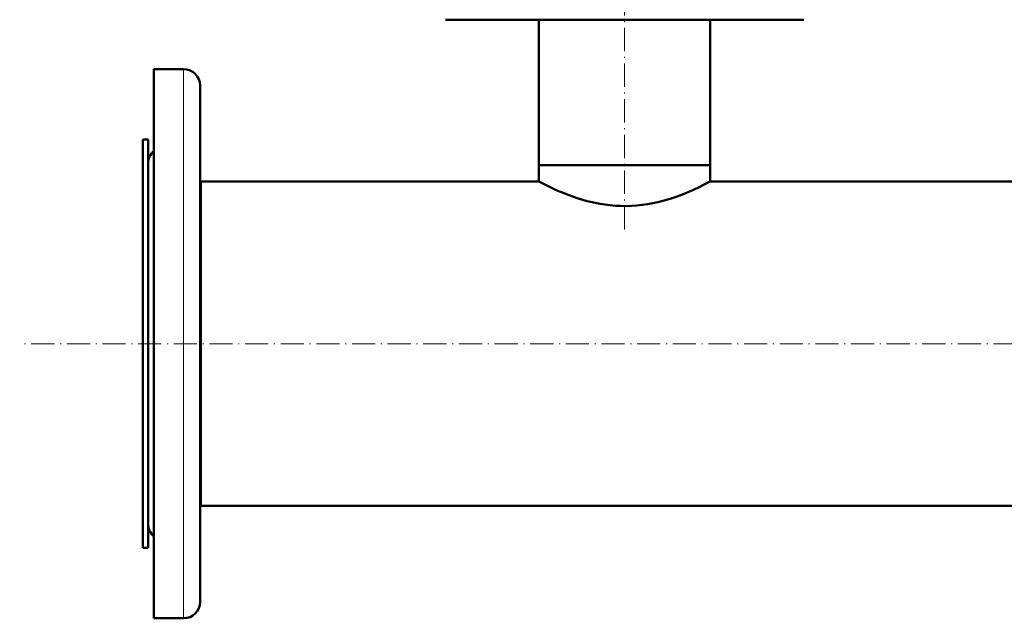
# Model space of a CAD drawing. Extents: x -2065 to 2446, y -1961 to 629.
# Tile 8 of 59: x -417 to 94, y -1961 to -1651. Entities that reach past the tile are written whole.
import ezdxf

# ---------------------------------------------------------------- set-up
doc = ezdxf.new("R2010")
doc.units = 0
doc.linetypes.add('DASHDOT', pattern=[18.5, 12, -3, 0.5, -3])

msp = doc.modelspace()

# ---------------------------------------------------------------- linework, layer by layer
at = {"color": 7, "linetype": 'DASHDOT', "lineweight": 18}
for p, q in [((-103.43, -1759.4), (-103.43, -1616.71)), ((710.57, -1818.75), (-417.43, -1818.75))]:
    msp.add_line(p, q, dxfattribs=at)
at = {"color": 7, "lineweight": 50}
for p, q in [((-196.43, -1650.6), (-148.02, -1650.6)), ((-148.02, -1650.6), (-10.43, -1650.6)), ((-147.88, -1650.6), (-147.88, -1726.1)), ((-58.98, -1650.6), (-58.98, -1726.1)), ((-347.83, -1693.7), (-347.83, -1676.25)), ((-347.83, -1676.25), (-332.33, -1676.25)), ((-323.83, -1701.16), (-323.83, -1684.75)), ((-347.83, -1961.25), (-347.83, -1693.7)), ((-323.83, -1952.75), (-323.83, -1701.16)), ((-353.43, -1712.75), (-353.43, -1767.93)), ((-350.83, -1712.75), (-353.43, -1712.75)), ((-350.83, -1712.75), (-350.83, -1767.93)), ((-350.83, -1736.7), (-350.83, -1725.25)), ((-147.88, -1726.1), (-103.43, -1726.1)), ((-58.98, -1726.1), (-147.88, -1726.1)), ((-147.88, -1734.6), (-147.88, -1726.1)), ((-103.43, -1726.1), (-58.98, -1726.1)), ((-58.98, -1734.6), (-58.98, -1726.1)), ((-350.83, -1912.25), (-350.83, -1736.7)), ((-323.43, -1734.6), (-323.83, -1734.6)), ((-323.43, -1734.6), (-323.43, -1778.41)), ((-147.88, -1734.6), (-323.43, -1734.6)), ((-323.43, -1734.6), (-323.43, -1902.9)), ((133.12, -1734.6), (-58.98, -1734.6)), ((-353.43, -1767.93), (-353.43, -1924.75)), ((-350.83, -1767.93), (-350.83, -1924.75)), ((-323.43, -1778.41), (-323.43, -1902.9)), ((-323.43, -1902.9), (-323.83, -1902.9)), ((616.57, -1902.9), (-323.43, -1902.9)), ((-350.83, -1924.75), (-353.43, -1924.75)), ((-347.83, -1961.25), (-332.33, -1961.25))]:
    msp.add_line(p, q, dxfattribs=at)
at = {"color": 7, "lineweight": 18}
for p, q in [((-332.33, -1693.7), (-332.33, -1676.25)), ((-332.33, -1961.25), (-332.33, -1693.7))]:
    msp.add_line(p, q, dxfattribs=at)
at = {"color": 7, "lineweight": 50}
msp.add_lwpolyline([(-58.98, -1734.6), (-60.4, -1735.34), (-62.77, -1736.54), (-64.31, -1737.29), (-67.73, -1738.88), (-69.67, -1739.72), (-71.73, -1740.58), (-73.92, -1741.45), (-76.22, -1742.29), (-79.78, -1743.49), (-81.64, -1744.05), (-83.54, -1744.58), (-86.14, -1745.24), (-88.8, -1745.82), (-91.52, -1746.31), (-94.25, -1746.71), (-97.03, -1747.01), (-99.82, -1747.21), (-102.64, -1747.3), (-105.41, -1747.27), (-108.16, -1747.14), (-110.91, -1746.91), (-113.62, -1746.58), (-116.15, -1746.18), (-118.64, -1745.7), (-121.08, -1745.15), (-122.87, -1744.7), (-124.63, -1744.22), (-128.03, -1743.18), (-130.9, -1742.2), (-133.62, -1741.19), (-135.71, -1740.35), (-137.69, -1739.51), (-140.35, -1738.33), (-142.7, -1737.22), (-144.2, -1736.49), (-146.51, -1735.32), (-147.88, -1734.6)], dxfattribs=at)
for centre, start, end in [((-332.33, -1684.75), 0, 90), ((-342.33, -1725.25), 130.3202, 180), ((-342.33, -1912.25), 180, 229.6798), ((-332.33, -1952.75), 270, 360)]:
    msp.add_arc(centre, 8.5, start, end, dxfattribs=at)

doc.saveas('drawing.dxf')
